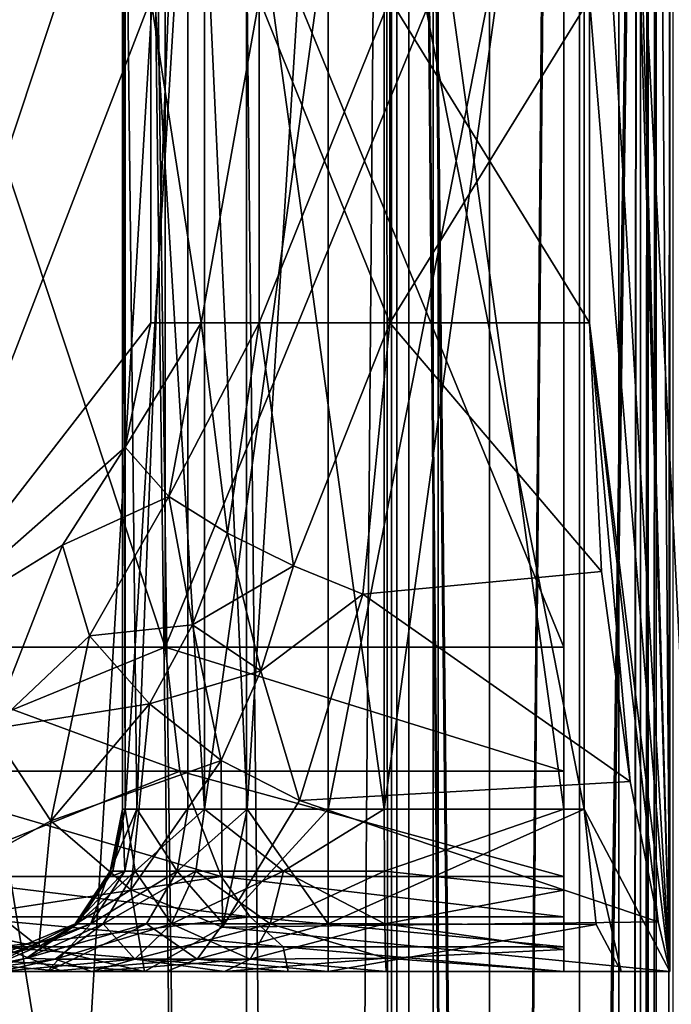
# Model space of a CAD drawing. Header units: metres. Extents: x 0 to 808, y -804 to 0.
# Tile 97 of 109: x 739 to 759, y -235 to -205. Entities that reach past the tile are written whole.
import ezdxf

# ---------------------------------------------------------------- set-up
doc = ezdxf.new("R2010")
doc.units = ezdxf.units.M

msp = doc.modelspace()

# ---------------------------------------------------------------- linework, layer by layer
at = {"layer": 'top012'}
for points in [[(750.772949, -696.056763, 214.358032), (745.772949, -696.056763, 214.358032), (750.772949, -65.05674, 214.358032)], [(745.772949, -696.056763, 214.358032), (745.772949, -65.05674, 214.358032), (750.772949, -65.05674, 214.358032)], [(745.772949, -65.05674, 2014.358032), (745.772949, -696.056763, 2014.358032), (750.772949, -65.05674, 2014.358032)], [(745.772949, -696.056763, 2014.358032), (750.772949, -696.056763, 2014.358032), (750.772949, -65.05674, 2014.358032)], [(745.772949, -65.05674, 214.358032), (745.772949, -696.056763, 214.358032), (745.772949, -65.05674, 2014.358032)], [(745.772949, -696.056763, 214.358032), (745.772949, -696.056763, 2014.358032), (745.772949, -65.05674, 2014.358032)], [(750.772949, -65.05674, 2014.358032), (750.772949, -696.056763, 2014.358032), (750.772949, -65.05674, 214.358032)], [(750.772949, -696.056763, 2014.358032), (750.772949, -696.056763, 214.358032), (750.772949, -65.05674, 214.358032)]]:
    msp.add_3dface(points, dxfattribs=at)
at = {"layer": 'top0123412'}
for points in [[(750.242676, -725.510925, 170.004227), (750.242676, -71.51725, 170.004227), (750.242676, -725.510925, 164.652573)], [(750.242676, -71.51725, 170.004227), (750.242676, -71.51725, 164.652573), (750.242676, -725.510925, 164.652573)], [(750.242676, -725.510925, 164.652573), (750.242676, -71.51725, 164.652573), (757.249268, -725.510925, 164.039597)], [(750.242676, -71.51725, 164.652573), (757.249268, -71.51725, 164.039597), (757.249268, -725.510925, 164.039597)], [(759.271423, -725.510925, 203.959763), (759.271423, -71.51725, 203.959763), (750.242676, -725.510925, 203.959763)], [(759.271423, -71.51725, 203.959763), (750.242676, -71.51725, 203.959763), (750.242676, -725.510925, 203.959763)], [(750.242676, -725.510925, 203.959763), (750.242676, -71.51725, 203.959763), (750.242676, -725.510925, 197.915359)], [(750.242676, -71.51725, 203.959763), (750.242676, -71.51725, 197.915359), (750.242676, -725.510925, 197.915359)], [(750.242676, -725.510925, 197.915359), (750.242676, -71.51725, 197.915359), (756.042664, -725.510925, 192.115219)], [(750.242676, -71.51725, 197.915359), (756.042664, -71.51725, 192.115219), (756.042664, -725.510925, 192.115219)], [(756.042664, -725.510925, 175.804214), (756.042664, -71.51725, 175.804214), (750.242676, -725.510925, 170.004227)], [(756.042664, -71.51725, 175.804214), (750.242676, -71.51725, 170.004227), (750.242676, -725.510925, 170.004227)], [(756.042664, -725.510925, 192.115219), (756.042664, -71.51725, 192.115219), (756.042664, -725.510925, 175.804214)], [(756.042664, -71.51725, 192.115219), (756.042664, -71.51725, 175.804214), (756.042664, -725.510925, 175.804214)], [(757.249268, -71.51725, 164.039597), (757.916382, -71.51725, 163.697403), (757.249268, -725.510925, 164.039597)], [(757.916382, -71.51725, 163.697403), (757.916382, -725.510925, 163.697403), (757.249268, -725.510925, 164.039597)], [(757.916382, -71.51725, 163.697403), (758.160583, -71.51725, 162.98851), (757.916382, -725.510925, 163.697403)], [(758.160583, -71.51725, 162.98851), (758.160583, -725.510925, 162.98851), (757.916382, -725.510925, 163.697403)], [(758.160583, -71.51725, 162.98851), (758.402954, -71.51725, 162.53215), (758.160583, -725.510925, 162.98851)], [(758.402954, -71.51725, 162.53215), (758.402954, -725.510925, 162.53215), (758.160583, -725.510925, 162.98851)], [(758.402954, -71.51725, 162.53215), (758.919678, -71.51725, 162.531174), (758.402954, -725.510925, 162.53215)], [(758.919678, -71.51725, 162.531174), (758.919678, -725.510925, 162.531174), (758.402954, -725.510925, 162.53215)]]:
    msp.add_3dface(points, dxfattribs=at)
at = {"layer": 'top0123413'}
for points in [[(750.242676, -725.510925, 2029.104248), (750.242676, -76.517227, 2029.104248), (750.242676, -725.510925, 2023.752563)], [(750.242676, -76.517227, 2029.104248), (750.242676, -76.517227, 2023.752563), (750.242676, -725.510925, 2023.752563)], [(756.042664, -725.510925, 2034.904175), (756.042664, -76.517227, 2034.904175), (750.242676, -725.510925, 2029.104248)], [(756.042664, -76.517227, 2034.904175), (750.242676, -76.517227, 2029.104248), (750.242676, -725.510925, 2029.104248)], [(750.242676, -725.510925, 2057.015381), (750.242676, -76.517227, 2057.015381), (756.042664, -725.510925, 2051.215088)], [(750.242676, -76.517227, 2057.015381), (756.042664, -76.517227, 2051.215088), (756.042664, -725.510925, 2051.215088)], [(750.242676, -725.510925, 2063.059814), (750.242676, -76.517227, 2063.059814), (750.242676, -725.510925, 2057.015381)], [(750.242676, -76.517227, 2063.059814), (750.242676, -76.517227, 2057.015381), (750.242676, -725.510925, 2057.015381)], [(759.271423, -725.510925, 2063.059814), (759.271423, -76.517227, 2063.059814), (750.242676, -725.510925, 2063.059814)], [(759.271423, -76.517227, 2063.059814), (750.242676, -76.517227, 2063.059814), (750.242676, -725.510925, 2063.059814)], [(750.242676, -725.510925, 2023.752563), (750.242676, -76.517227, 2023.752563), (757.249268, -725.510925, 2023.139526)], [(750.242676, -76.517227, 2023.752563), (757.249268, -76.517227, 2023.139526), (757.249268, -725.510925, 2023.139526)], [(756.042664, -725.510925, 2051.215088), (756.042664, -76.517227, 2051.215088), (756.042664, -725.510925, 2034.904175)], [(756.042664, -76.517227, 2051.215088), (756.042664, -76.517227, 2034.904175), (756.042664, -725.510925, 2034.904175)], [(757.249268, -76.517227, 2023.139526), (757.916382, -76.517227, 2022.797363), (757.249268, -725.510925, 2023.139526)], [(757.916382, -76.517227, 2022.797363), (757.916382, -725.510925, 2022.797363), (757.249268, -725.510925, 2023.139526)], [(757.916382, -76.517227, 2022.797363), (758.160583, -76.517227, 2022.088501), (757.916382, -725.510925, 2022.797363)], [(758.160583, -76.517227, 2022.088501), (758.160583, -725.510925, 2022.088501), (757.916382, -725.510925, 2022.797363)], [(758.160583, -76.517227, 2022.088501), (758.402954, -76.517227, 2021.63208), (758.160583, -725.510925, 2022.088501)], [(758.402954, -76.517227, 2021.63208), (758.402954, -725.510925, 2021.63208), (758.160583, -725.510925, 2022.088501)], [(758.402954, -76.517227, 2021.63208), (758.919678, -76.517227, 2021.631104), (758.402954, -725.510925, 2021.63208)], [(758.919678, -76.517227, 2021.631104), (758.919678, -725.510925, 2021.631104), (758.402954, -725.510925, 2021.63208)]]:
    msp.add_3dface(points, dxfattribs=at)
at = {"layer": 'top0123422'}
for points in [[(755.559204, -193.997421, 2061.818848), (755.559204, -223.997421, 2061.818848), (755.559204, -183.997421, 2051.058594)], [(755.559204, -183.997421, 2051.058594), (755.559204, -223.997421, 2061.818848), (755.559204, -233.997421, 2051.058594)], [(755.559204, -183.997421, 2051.058594), (755.559204, -233.997421, 2051.058594), (755.559204, -183.997421, 2026.685913)], [(755.559204, -233.997421, 2051.058594), (755.559204, -233.997421, 2026.685913), (755.559204, -183.997421, 2026.685913)], [(755.559204, -183.997421, 2026.685913), (755.559204, -233.997421, 2026.685913), (755.559204, -188.997421, 2021.685913)], [(758.820435, -233.997452, 1980.868408), (757.322998, -183.997421, 1996.089355), (756.180786, -188.997421, 2001.089355)], [(758.820435, -183.997452, 1980.868408), (757.322998, -183.997421, 1996.089355), (758.820435, -233.997452, 1980.868408)], [(758.469116, -185.527771, 1972.9552), (758.821106, -183.997421, 1980.626709), (758.820435, -233.997452, 1980.868408)], [(758.820435, -233.997452, 1980.868408), (758.821106, -183.997421, 1980.626709), (758.820435, -183.997452, 1980.868408)], [(757.602783, -189.856277, 1966.483643), (758.469116, -185.527771, 1972.9552), (758.820435, -233.997452, 1980.868408)], [(741.94281, -228.997421, 2011.626465), (742.382568, -228.997421, 2007.473511), (741.94281, -188.997421, 2011.626465)], [(742.382568, -228.997421, 2007.473511), (743.955505, -188.997421, 2003.588989), (741.94281, -188.997421, 2011.626465)], [(741.94281, -228.997421, 2011.626465), (741.94281, -188.997421, 2011.626465), (742.023682, -228.997421, 2013.962646)], [(741.94281, -188.997421, 2011.626465), (742.023682, -188.997421, 2013.962646), (742.023682, -228.997421, 2013.962646)], [(742.023682, -188.997421, 2013.962646), (744.472656, -188.997421, 2019.427612), (742.023682, -228.997421, 2013.962646)], [(744.472656, -188.997421, 2019.427612), (744.472656, -228.997421, 2019.427612), (742.023682, -228.997421, 2013.962646)], [(742.382568, -228.997421, 2007.473511), (743.955505, -228.997421, 2003.588989), (743.955505, -188.997421, 2003.588989)], [(743.955505, -228.997421, 2003.588989), (745.785583, -228.997421, 2001.759155), (743.955505, -188.997421, 2003.588989)], [(745.785583, -228.997421, 2001.759155), (748.2854, -188.997421, 2001.089355), (743.955505, -188.997421, 2003.588989)], [(744.472656, -188.997421, 2019.427612), (750.018921, -188.997421, 2021.685913), (744.472656, -228.997421, 2019.427612)], [(750.018921, -188.997421, 2021.685913), (750.018921, -228.997421, 2021.685913), (744.472656, -228.997421, 2019.427612)], [(745.785583, -228.997421, 2001.759155), (748.2854, -228.997421, 2001.089355), (748.2854, -188.997421, 2001.089355)], [(748.2854, -228.997421, 2001.089355), (756.180786, -228.997421, 2001.089355), (748.2854, -188.997421, 2001.089355)], [(756.180786, -228.997421, 2001.089355), (756.180786, -188.997421, 2001.089355), (748.2854, -188.997421, 2001.089355)], [(750.018921, -228.997421, 2021.685913), (750.018921, -188.997421, 2021.685913), (755.559204, -228.997421, 2021.685913)], [(750.018921, -188.997421, 2021.685913), (755.559204, -188.997421, 2021.685913), (755.559204, -228.997421, 2021.685913)], [(755.559204, -233.997421, 2026.685913), (755.559204, -228.997421, 2021.685913), (755.559204, -188.997421, 2021.685913)], [(756.180786, -228.997421, 2001.089355), (758.820435, -233.997452, 1980.868408), (756.180786, -188.997421, 2001.089355)], [(757.602783, -189.856277, 1966.483643), (758.820435, -233.997452, 1980.868408), (756.348816, -203.997421, 1960.626709)], [(733.328552, -223.997421, 2045.782715), (743.262329, -223.997421, 2055.375), (733.328552, -193.997421, 2045.782715)], [(743.262329, -223.997421, 2055.375), (743.262329, -193.997421, 2055.375), (733.328552, -193.997421, 2045.782715)], [(743.262329, -223.997421, 2055.375), (755.559204, -223.997421, 2061.818848), (743.262329, -193.997421, 2055.375)], [(755.559204, -223.997421, 2061.818848), (755.559204, -193.997421, 2061.818848), (743.262329, -193.997421, 2055.375)], [(735.136414, -194.09584, 1973.759888), (742.818298, -203.997421, 1963.863281), (735.135376, -223.899597, 1973.761353)], [(742.818298, -203.997421, 1963.863281), (742.818298, -213.997421, 1963.863281), (735.135376, -223.899597, 1973.761353)], [(742.818298, -213.997421, 1963.863281), (742.818298, -203.997421, 1963.863281), (744.365601, -213.997421, 1962.493774)], [(742.818298, -203.997421, 1963.863281), (746.161377, -203.997421, 1961.471558), (744.365601, -213.997421, 1962.493774)], [(744.365601, -213.997421, 1962.493774), (746.161377, -203.997421, 1961.471558), (746.161377, -213.997421, 1961.471558)], [(746.161377, -203.997421, 1961.471558), (750.184204, -213.997421, 1960.626709), (746.161377, -213.997421, 1961.471558)], [(746.161377, -203.997421, 1961.471558), (750.184204, -203.997421, 1960.626709), (750.184204, -213.997421, 1960.626709)], [(750.184204, -213.997421, 1960.626709), (750.184204, -203.997421, 1960.626709), (756.348816, -213.997421, 1960.626709)], [(750.184204, -203.997421, 1960.626709), (756.348816, -203.997421, 1960.626709), (756.348816, -213.997421, 1960.626709)], [(758.820435, -233.997452, 1980.868408), (756.348816, -213.997421, 1960.626709), (756.348816, -203.997421, 1960.626709)], [(735.135376, -223.899597, 1973.761353), (742.818298, -213.997421, 1963.863281), (742.024597, -217.8237, 1964.741577)], [(743.369934, -219.3508, 1963.620728), (742.024597, -217.8237, 1964.741577), (744.365601, -213.997421, 1962.493774)], [(742.024597, -217.8237, 1964.741577), (742.818298, -213.997421, 1963.863281), (744.365601, -213.997421, 1962.493774)], [(744.365601, -213.997421, 1962.493774), (746.161377, -213.997421, 1961.471558), (743.369934, -219.3508, 1963.620728)], [(746.161377, -213.997421, 1961.471558), (745.182739, -220.480927, 1962.753052), (743.369934, -219.3508, 1963.620728)], [(745.182739, -220.480927, 1962.753052), (746.161377, -213.997421, 1961.471558), (747.218079, -221.487503, 1962.352173)], [(746.161377, -213.997421, 1961.471558), (750.184204, -213.997421, 1960.626709), (747.218079, -221.487503, 1962.352173)], [(747.218079, -221.487503, 1962.352173), (750.184204, -213.997421, 1960.626709), (749.357422, -222.367355, 1962.462402)], [(756.721191, -221.667877, 1962.156616), (749.357422, -222.367355, 1962.462402), (750.184204, -213.997421, 1960.626709)], [(756.348816, -213.997421, 1960.626709), (756.721191, -221.667877, 1962.156616), (750.184204, -213.997421, 1960.626709)], [(758.469482, -232.467499, 1972.954956), (756.348816, -213.997421, 1960.626709), (758.820435, -233.997452, 1980.868408)], [(758.469482, -232.467499, 1972.954956), (757.602783, -228.13855, 1966.483643), (756.348816, -213.997421, 1960.626709)], [(757.602783, -228.13855, 1966.483643), (756.721191, -221.667877, 1962.156616), (756.348816, -213.997421, 1960.626709)], [(742.024597, -217.8237, 1964.741577), (740.092407, -220.855423, 1967.002075), (735.135376, -223.899597, 1973.761353)], [(740.092407, -220.855423, 1967.002075), (742.024597, -217.8237, 1964.741577), (743.369934, -219.3508, 1963.620728)], [(740.928467, -223.651489, 1966.592896), (740.092407, -220.855423, 1967.002075), (743.369934, -219.3508, 1963.620728)], [(740.928467, -223.651489, 1966.592896), (743.369934, -219.3508, 1963.620728), (744.100647, -223.306839, 1964.236572)], [(743.369934, -219.3508, 1963.620728), (745.182739, -220.480927, 1962.753052), (744.100647, -223.306839, 1964.236572)], [(745.182739, -220.480927, 1962.753052), (747.218079, -221.487503, 1962.352173), (744.100647, -223.306839, 1964.236572)], [(735.135376, -223.899597, 1973.761353), (740.092407, -220.855423, 1967.002075), (737.876587, -226.529343, 1970.791504)], [(740.092407, -220.855423, 1967.002075), (740.928467, -223.651489, 1966.592896), (737.876587, -226.529343, 1970.791504)], [(744.100647, -223.306839, 1964.236572), (747.218079, -221.487503, 1962.352173), (746.213928, -224.725555, 1964.094849)], [(746.213928, -224.725555, 1964.094849), (747.218079, -221.487503, 1962.352173), (749.357422, -222.367355, 1962.462402)], [(756.721191, -221.667877, 1962.156616), (757.602783, -228.13855, 1966.483643), (749.357422, -222.367355, 1962.462402)], [(749.357422, -222.367355, 1962.462402), (747.404419, -228.723755, 1967.093994), (746.213928, -224.725555, 1964.094849)], [(757.602783, -228.13855, 1966.483643), (747.404419, -228.723755, 1967.093994), (749.357422, -222.367355, 1962.462402)], [(740.928467, -223.651489, 1966.592896), (744.100647, -223.306839, 1964.236572), (742.773254, -225.746887, 1966.158813)], [(742.773254, -225.746887, 1966.158813), (744.100647, -223.306839, 1964.236572), (746.213928, -224.725555, 1964.094849)], [(737.876587, -226.529343, 1970.791504), (740.928467, -223.651489, 1966.592896), (742.773254, -225.746887, 1966.158813)], [(733.328552, -223.997421, 2045.782715), (733.926941, -227.824249, 2045.312134), (743.262329, -223.997421, 2055.375)], [(733.926941, -227.824249, 2045.312134), (743.710205, -227.824326, 2054.759277), (743.262329, -223.997421, 2055.375)], [(743.262329, -223.997421, 2055.375), (743.710205, -227.824326, 2054.759277), (755.559204, -227.823929, 2061.013184)], [(755.559204, -227.823929, 2061.013184), (755.559204, -223.997421, 2061.818848), (743.262329, -223.997421, 2055.375)], [(755.559204, -223.997421, 2061.818848), (755.559204, -233.238419, 2055.221924), (755.559204, -233.997421, 2051.058594)], [(755.559204, -227.823929, 2061.013184), (755.559204, -231.06871, 2058.708252), (755.559204, -223.997421, 2061.818848)], [(755.559204, -231.06871, 2058.708252), (755.559204, -232.313248, 2057.085938), (755.559204, -223.997421, 2061.818848)], [(755.559204, -223.997421, 2061.818848), (755.559204, -232.313248, 2057.085938), (755.559204, -233.238419, 2055.221924)], [(746.213928, -224.725555, 1964.094849), (744.986816, -227.493256, 1966.340576), (742.773254, -225.746887, 1966.158813)], [(747.404419, -228.723755, 1967.093994), (744.986816, -227.493256, 1966.340576), (746.213928, -224.725555, 1964.094849)], [(742.773254, -225.746887, 1966.158813), (739.737793, -229.352631, 1971.034302), (737.876587, -226.529343, 1970.791504)], [(744.986816, -227.493256, 1966.340576), (739.737793, -229.352631, 1971.034302), (742.773254, -225.746887, 1966.158813)], [(739.737793, -229.352631, 1971.034302), (736.606323, -231.068497, 1976.906738), (737.876587, -226.529343, 1970.791504)], [(744.986816, -227.493256, 1966.340576), (742.202332, -231.484711, 1971.969238), (739.737793, -229.352631, 1971.034302)], [(745.025452, -232.638687, 1973.380615), (742.202332, -231.484711, 1971.969238), (744.986816, -227.493256, 1966.340576)], [(747.404419, -228.723755, 1967.093994), (745.025452, -232.638687, 1973.380615), (744.986816, -227.493256, 1966.340576)], [(733.926941, -227.824249, 2045.312134), (735.63092, -231.068481, 2043.97229), (743.710205, -227.824326, 2054.759277)], [(735.63092, -231.068481, 2043.97229), (744.986511, -231.068604, 2053.00708), (743.710205, -227.824326, 2054.759277)], [(743.710205, -227.824326, 2054.759277), (755.559204, -231.06871, 2058.708252), (755.559204, -227.823929, 2061.013184)], [(743.710205, -227.824326, 2054.759277), (744.986511, -231.068604, 2053.00708), (755.559204, -231.06871, 2058.708252)], [(757.602783, -228.13855, 1966.483643), (758.469482, -232.467499, 1972.954956), (747.404419, -228.723755, 1967.093994)], [(758.469482, -232.467499, 1972.954956), (745.025452, -232.638687, 1973.380615), (747.404419, -228.723755, 1967.093994)], [(741.94281, -228.997421, 2011.626465), (741.562561, -230.91069, 2011.641724), (742.382568, -228.997421, 2007.473511)], [(741.562561, -230.91069, 2011.641724), (742.013489, -230.910843, 2007.380737), (742.382568, -228.997421, 2007.473511)], [(741.94281, -228.997421, 2011.626465), (742.023682, -228.997421, 2013.962646), (741.562561, -230.91069, 2011.641724)], [(742.023682, -228.997421, 2013.962646), (741.6427, -230.910675, 2013.970947), (741.562561, -230.91069, 2011.641724)], [(741.6427, -230.910675, 2013.970947), (742.023682, -228.997421, 2013.962646), (742.336731, -230.910889, 2017.059448)], [(742.382568, -228.997421, 2007.473511), (742.013489, -230.910843, 2007.380737), (743.625916, -230.910721, 2003.398682)], [(742.023682, -228.997421, 2013.962646), (744.472656, -228.997421, 2019.427612), (742.336731, -230.910889, 2017.059448)], [(742.336731, -230.910889, 2017.059448), (744.472656, -228.997421, 2019.427612), (744.207825, -230.910828, 2019.70105)], [(743.625916, -230.910721, 2003.398682), (743.955505, -228.997421, 2003.588989), (742.382568, -228.997421, 2007.473511)], [(743.955505, -228.997421, 2003.588989), (743.625916, -230.910721, 2003.398682), (745.785583, -228.997421, 2001.759155)], [(743.625916, -230.910721, 2003.398682), (745.053406, -232.532944, 2000.490845), (745.785583, -228.997421, 2001.759155)], [(744.472656, -228.997421, 2019.427612), (746.912842, -230.910889, 2021.479614), (744.207825, -230.910828, 2019.70105)], [(744.472656, -228.997421, 2019.427612), (750.018921, -228.997421, 2021.685913), (746.912842, -230.910889, 2021.479614)], [(745.785583, -228.997421, 2001.759155), (745.053406, -232.532944, 2000.490845), (748.2854, -228.997421, 2001.089355)], [(745.053406, -232.532944, 2000.490845), (748.2854, -232.532944, 1999.624878), (748.2854, -228.997421, 2001.089355)], [(750.018921, -228.997421, 2021.685913), (750.023804, -230.910675, 2022.067017), (746.912842, -230.910889, 2021.479614)], [(748.2854, -228.997421, 2001.089355), (748.2854, -232.532944, 1999.624878), (756.180786, -228.997421, 2001.089355)], [(748.2854, -232.532944, 1999.624878), (756.554932, -232.551468, 1999.606445), (756.180786, -228.997421, 2001.089355)], [(750.018921, -228.997421, 2021.685913), (755.559204, -228.997421, 2021.685913), (750.023804, -230.910675, 2022.067017)], [(755.559204, -228.997421, 2021.685913), (755.559204, -231.497421, 2022.355835), (750.023804, -230.910675, 2022.067017)], [(755.559204, -233.997421, 2026.685913), (755.559204, -233.327545, 2024.185913), (755.559204, -228.997421, 2021.685913)], [(755.559204, -233.327545, 2024.185913), (755.559204, -231.497421, 2022.355835), (755.559204, -228.997421, 2021.685913)], [(756.554932, -232.551468, 1999.606445), (757.322998, -233.997421, 1996.089355), (756.180786, -228.997421, 2001.089355)], [(757.322998, -233.997421, 1996.089355), (758.820435, -233.997452, 1980.868408), (756.180786, -228.997421, 2001.089355)], [(739.365356, -233.236221, 1978.613525), (736.606323, -231.068497, 1976.906738), (739.737793, -229.352631, 1971.034302)], [(742.202332, -231.484711, 1971.969238), (739.365356, -233.236221, 1978.613525), (739.737793, -229.352631, 1971.034302)], [(732.360046, -233.236206, 1993.488281), (729.286621, -231.068466, 1992.449463), (739.365356, -233.236221, 1978.613525)], [(729.286621, -231.068466, 1992.449463), (736.606323, -231.068497, 1976.906738), (739.365356, -233.236221, 1978.613525)], [(735.63092, -231.068481, 2043.97229), (736.822083, -232.312103, 2043.035522), (744.986511, -231.068604, 2053.00708)], [(736.822083, -232.312103, 2043.035522), (745.878662, -232.312225, 2051.782227), (744.986511, -231.068604, 2053.00708)], [(741.562561, -230.91069, 2011.641724), (741.6427, -230.910675, 2013.970947), (740.47937, -232.532898, 2011.681396)], [(741.6427, -230.910675, 2013.970947), (740.559448, -232.532944, 2013.994873), (740.47937, -232.532898, 2011.681396)], [(741.562561, -230.91069, 2011.641724), (740.47937, -232.532898, 2011.681396), (742.013489, -230.910843, 2007.380737)], [(740.47937, -232.532898, 2011.681396), (740.96228, -232.532959, 2007.116455), (742.013489, -230.910843, 2007.380737)], [(740.559448, -232.532944, 2013.994873), (741.6427, -230.910675, 2013.970947), (742.336731, -230.910889, 2017.059448)], [(741.34906, -232.53302, 2017.505981), (740.559448, -232.532944, 2013.994873), (742.336731, -230.910889, 2017.059448)], [(742.013489, -230.910843, 2007.380737), (740.96228, -232.532959, 2007.116455), (743.625916, -230.910721, 2003.398682)], [(743.625916, -230.910721, 2003.398682), (740.96228, -232.532959, 2007.116455), (742.687317, -232.532944, 2002.856567)], [(741.34906, -232.53302, 2017.505981), (742.336731, -230.910889, 2017.059448), (743.454773, -232.532944, 2020.480591)], [(742.336731, -230.910889, 2017.059448), (744.207825, -230.910828, 2019.70105), (743.454773, -232.532944, 2020.480591)], [(743.625916, -230.910721, 2003.398682), (742.687317, -232.532944, 2002.856567), (745.053406, -232.532944, 2000.490845)], [(743.454773, -232.532944, 2020.480591), (744.207825, -230.910828, 2019.70105), (746.500671, -232.53302, 2022.482178)], [(744.207825, -230.910828, 2019.70105), (746.912842, -230.910889, 2021.479614), (746.500671, -232.53302, 2022.482178)], [(744.986511, -231.068604, 2053.00708), (755.559204, -232.313248, 2057.085938), (755.559204, -231.06871, 2058.708252)], [(744.986511, -231.068604, 2053.00708), (745.878662, -232.312225, 2051.782227), (755.559204, -232.313248, 2057.085938)], [(746.912842, -230.910889, 2021.479614), (750.03717, -232.532944, 2023.150391), (746.500671, -232.53302, 2022.482178)], [(746.912842, -230.910889, 2021.479614), (750.023804, -230.910675, 2022.067017), (750.03717, -232.532944, 2023.150391)], [(750.023804, -230.910675, 2022.067017), (755.559204, -231.497421, 2022.355835), (750.03717, -232.532944, 2023.150391)], [(742.619873, -233.997421, 1980.626709), (739.365356, -233.236221, 1978.613525), (742.202332, -231.484711, 1971.969238)], [(745.025452, -232.638687, 1973.380615), (742.619873, -233.997421, 1980.626709), (742.202332, -231.484711, 1971.969238)], [(755.559204, -231.497421, 2022.355835), (755.559204, -233.327545, 2024.185913), (750.03717, -232.532944, 2023.150391)], [(738.181091, -233.236206, 2041.966919), (745.878662, -232.312225, 2051.782227), (736.822083, -232.312103, 2043.035522)], [(738.181091, -233.236206, 2041.966919), (746.896484, -233.236313, 2050.384521), (745.878662, -232.312225, 2051.782227)], [(745.878662, -232.312225, 2051.782227), (755.559204, -233.238419, 2055.221924), (755.559204, -232.313248, 2057.085938)], [(746.896484, -233.236313, 2050.384521), (755.559204, -233.238419, 2055.221924), (745.878662, -232.312225, 2051.782227)], [(740.47937, -232.532898, 2011.681396), (736.946106, -233.997421, 2011.807983), (740.96228, -232.532959, 2007.116455)], [(736.946106, -233.997421, 2011.807983), (740.47937, -232.532898, 2011.681396), (738.987366, -233.59549, 2014.03125)], [(736.946106, -233.997421, 2011.807983), (737.535645, -233.997421, 2006.245728), (740.96228, -232.532959, 2007.116455)], [(740.96228, -232.532959, 2007.116455), (737.535645, -233.997421, 2006.245728), (742.687317, -232.532944, 2002.856567)], [(742.687317, -232.532944, 2002.856567), (737.535645, -233.997421, 2006.245728), (739.62561, -233.997421, 2001.088501)], [(740.47937, -232.532898, 2011.681396), (740.559448, -232.532944, 2013.994873), (738.987366, -233.59549, 2014.03125)], [(738.987366, -233.59549, 2014.03125), (740.559448, -232.532944, 2013.994873), (741.34906, -232.53302, 2017.505981)], [(739.870911, -233.616882, 2018.174316), (738.987366, -233.59549, 2014.03125), (741.34906, -232.53302, 2017.505981)], [(742.687317, -232.532944, 2002.856567), (739.62561, -233.997421, 2001.088501), (744.242432, -233.616806, 1999.08606)], [(742.327881, -233.616806, 2021.647339), (739.870911, -233.616882, 2018.174316), (741.34906, -232.53302, 2017.505981)], [(743.454773, -232.532944, 2020.480591), (742.327881, -233.616806, 2021.647339), (741.34906, -232.53302, 2017.505981)], [(745.88385, -233.616882, 2023.982422), (742.327881, -233.616806, 2021.647339), (743.454773, -232.532944, 2020.480591)], [(742.687317, -232.532944, 2002.856567), (744.242432, -233.616806, 1999.08606), (745.053406, -232.532944, 2000.490845)], [(746.500671, -232.53302, 2022.482178), (745.88385, -233.616882, 2023.982422), (743.454773, -232.532944, 2020.480591)], [(745.053406, -232.532944, 2000.490845), (744.242432, -233.616806, 1999.08606), (748.2854, -232.532944, 1999.624878)], [(744.242432, -233.616806, 1999.08606), (748.2854, -233.997421, 1996.089355), (748.2854, -232.532944, 1999.624878)], [(758.469482, -232.467499, 1972.954956), (758.821106, -233.997421, 1980.626709), (745.025452, -232.638687, 1973.380615)], [(746.500671, -232.53302, 2022.482178), (750.055054, -233.59549, 2024.722778), (745.88385, -233.616882, 2023.982422)], [(746.500671, -232.53302, 2022.482178), (750.03717, -232.532944, 2023.150391), (750.055054, -233.59549, 2024.722778)], [(748.2854, -232.532944, 1999.624878), (748.2854, -233.997421, 1996.089355), (756.554932, -232.551468, 1999.606445)], [(748.2854, -233.997421, 1996.089355), (757.322998, -233.997421, 1996.089355), (756.554932, -232.551468, 1999.606445)], [(750.03717, -232.532944, 2023.150391), (755.559204, -233.327545, 2024.185913), (750.055054, -233.59549, 2024.722778)], [(758.821106, -233.997421, 1980.626709), (758.469482, -232.467499, 1972.954956), (758.820435, -233.997452, 1980.868408)], [(758.821106, -233.997421, 1980.626709), (742.619873, -233.997421, 1980.626709), (745.025452, -232.638687, 1973.380615)], [(740.102905, -233.997421, 2038.155396), (738.181091, -233.236206, 2041.966919), (732.053833, -233.236389, 2031.510864)], [(735.247131, -233.997421, 2029.189575), (740.102905, -233.997421, 2038.155396), (732.053833, -233.236389, 2031.510864)], [(735.982971, -233.997421, 1994.720825), (732.360046, -233.236206, 1993.488281), (742.619873, -233.997421, 1980.626709)], [(732.360046, -233.236206, 1993.488281), (739.365356, -233.236221, 1978.613525), (742.619873, -233.997421, 1980.626709)], [(740.102905, -233.997421, 2038.155396), (747.057739, -233.997421, 2045.657593), (738.181091, -233.236206, 2041.966919)], [(747.057739, -233.997421, 2045.657593), (746.896484, -233.236313, 2050.384521), (738.181091, -233.236206, 2041.966919)], [(747.057739, -233.997421, 2045.657593), (755.559204, -233.997421, 2051.058594), (746.896484, -233.236313, 2050.384521)], [(755.559204, -233.997421, 2051.058594), (755.559204, -233.238419, 2055.221924), (746.896484, -233.236313, 2050.384521)], [(755.559204, -233.327545, 2024.185913), (755.559204, -233.997421, 2026.685913), (750.055054, -233.59549, 2024.722778)], [(737.024719, -233.997421, 2014.078613), (736.946106, -233.997421, 2011.807983), (738.987366, -233.59549, 2014.03125)], [(737.024719, -233.997421, 2014.078613), (738.987366, -233.59549, 2014.03125), (737.026672, -233.997421, 2014.13562)], [(738.987366, -233.59549, 2014.03125), (739.870911, -233.616882, 2018.174316), (737.026672, -233.997421, 2014.13562)], [(739.870911, -233.616882, 2018.174316), (738.155823, -233.997421, 2019.025146), (737.026672, -233.997421, 2014.13562)], [(740.998352, -233.997421, 2023.023438), (738.155823, -233.997421, 2019.025146), (739.870911, -233.616882, 2018.174316)], [(739.62561, -233.997421, 2001.088501), (743.285828, -233.997421, 1997.428955), (744.242432, -233.616806, 1999.08606)], [(742.327881, -233.616806, 2021.647339), (740.998352, -233.997421, 2023.023438), (739.870911, -233.616882, 2018.174316)], [(745.091858, -233.997421, 2025.725586), (740.998352, -233.997421, 2023.023438), (742.327881, -233.616806, 2021.647339)], [(745.88385, -233.616882, 2023.982422), (745.091858, -233.997421, 2025.725586), (742.327881, -233.616806, 2021.647339)], [(744.242432, -233.616806, 1999.08606), (743.285828, -233.997421, 1997.428955), (748.2854, -233.997421, 1996.089355)], [(745.88385, -233.616882, 2023.982422), (750.075439, -233.997421, 2026.685913), (745.091858, -233.997421, 2025.725586)], [(750.055054, -233.59549, 2024.722778), (750.075439, -233.997421, 2026.685913), (745.88385, -233.616882, 2023.982422)], [(750.055054, -233.59549, 2024.722778), (755.559204, -233.997421, 2026.685913), (750.075439, -233.997421, 2026.685913)], [(740.102905, -233.997421, 2038.155396), (735.247131, -233.997421, 2029.189575), (740.998352, -233.997421, 2023.023438)], [(740.998352, -233.997421, 2023.023438), (735.247131, -233.997421, 2029.189575), (738.155823, -233.997421, 2019.025146)], [(737.535645, -233.997421, 2006.245728), (735.982971, -233.997421, 1994.720825), (739.62561, -233.997421, 2001.088501)], [(735.982971, -233.997421, 1994.720825), (742.619873, -233.997421, 1980.626709), (739.62561, -233.997421, 2001.088501)], [(739.62561, -233.997421, 2001.088501), (742.619873, -233.997421, 1980.626709), (743.285828, -233.997421, 1997.428955)], [(747.057739, -233.997421, 2045.657593), (740.102905, -233.997421, 2038.155396), (745.091858, -233.997421, 2025.725586)], [(745.091858, -233.997421, 2025.725586), (740.102905, -233.997421, 2038.155396), (740.998352, -233.997421, 2023.023438)], [(742.619873, -233.997421, 1980.626709), (748.2854, -233.997421, 1996.089355), (743.285828, -233.997421, 1997.428955)], [(742.619873, -233.997421, 1980.626709), (758.821106, -233.997421, 1980.626709), (748.2854, -233.997421, 1996.089355)], [(750.075439, -233.997421, 2026.685913), (747.057739, -233.997421, 2045.657593), (745.091858, -233.997421, 2025.725586)], [(755.559204, -233.997421, 2051.058594), (747.057739, -233.997421, 2045.657593), (750.075439, -233.997421, 2026.685913)], [(758.821106, -233.997421, 1980.626709), (758.820435, -233.997452, 1980.868408), (748.2854, -233.997421, 1996.089355)], [(748.2854, -233.997421, 1996.089355), (758.820435, -233.997452, 1980.868408), (757.322998, -233.997421, 1996.089355)], [(755.559204, -233.997421, 2026.685913), (755.559204, -233.997421, 2051.058594), (750.075439, -233.997421, 2026.685913)]]:
    msp.add_3dface(points, dxfattribs=at)
at = {"layer": 'top0123423'}
for points in [[(755.559204, -183.997421, 177.657532), (755.559204, -233.997421, 177.657532), (755.559204, -193.997421, 166.897293)], [(755.559204, -188.997421, 207.030106), (755.559204, -228.997421, 207.030106), (755.559204, -183.997421, 177.657532)], [(755.559204, -183.997421, 177.657532), (755.559204, -228.997421, 207.030106), (755.559204, -233.997421, 177.657532)], [(757.322998, -183.997421, 232.626663), (758.820435, -233.997452, 247.847641), (756.180786, -188.997421, 227.626663)], [(757.322998, -183.997421, 232.626663), (758.820435, -183.997452, 247.847641), (758.820435, -233.997452, 247.847641)], [(758.820435, -233.997452, 247.847641), (758.821106, -183.997421, 248.089371), (758.469116, -185.527771, 255.760834)], [(758.820435, -183.997452, 247.847641), (758.821106, -183.997421, 248.089371), (758.820435, -233.997452, 247.847641)], [(758.469116, -185.527771, 255.760834), (757.602783, -189.856277, 262.232422), (758.820435, -233.997452, 247.847641)], [(741.94281, -228.997421, 217.089615), (741.94281, -188.997421, 217.089615), (742.382568, -228.997421, 221.242584)], [(741.94281, -188.997421, 217.089615), (743.955505, -188.997421, 225.12709), (742.382568, -228.997421, 221.242584)], [(742.023682, -188.997421, 214.753372), (741.94281, -188.997421, 217.089615), (742.023682, -228.997421, 214.753372)], [(741.94281, -188.997421, 217.089615), (741.94281, -228.997421, 217.089615), (742.023682, -228.997421, 214.753372)], [(742.023682, -228.997421, 214.753372), (744.472656, -228.997421, 209.288406), (742.023682, -188.997421, 214.753372)], [(744.472656, -228.997421, 209.288406), (744.472656, -188.997421, 209.288406), (742.023682, -188.997421, 214.753372)], [(742.382568, -228.997421, 221.242584), (743.955505, -188.997421, 225.12709), (743.955505, -228.997421, 225.12709)], [(743.955505, -228.997421, 225.12709), (743.955505, -188.997421, 225.12709), (745.785583, -228.997421, 226.956909)], [(743.955505, -188.997421, 225.12709), (748.2854, -188.997421, 227.626663), (745.785583, -228.997421, 226.956909)], [(744.472656, -228.997421, 209.288406), (750.018921, -228.997421, 207.030106), (744.472656, -188.997421, 209.288406)], [(750.018921, -228.997421, 207.030106), (750.018921, -188.997421, 207.030106), (744.472656, -188.997421, 209.288406)], [(745.785583, -228.997421, 226.956909), (748.2854, -188.997421, 227.626663), (748.2854, -228.997421, 227.626663)], [(748.2854, -188.997421, 227.626663), (756.180786, -188.997421, 227.626663), (748.2854, -228.997421, 227.626663)], [(756.180786, -188.997421, 227.626663), (756.180786, -228.997421, 227.626663), (748.2854, -228.997421, 227.626663)], [(755.559204, -228.997421, 207.030106), (755.559204, -188.997421, 207.030106), (750.018921, -228.997421, 207.030106)], [(755.559204, -188.997421, 207.030106), (750.018921, -188.997421, 207.030106), (750.018921, -228.997421, 207.030106)], [(756.180786, -188.997421, 227.626663), (758.820435, -233.997452, 247.847641), (756.180786, -228.997421, 227.626663)], [(757.602783, -189.856277, 262.232422), (756.348816, -203.997421, 268.089386), (758.820435, -233.997452, 247.847641)], [(733.328552, -193.997421, 182.93335), (743.262329, -193.997421, 173.341125), (733.328552, -223.997421, 182.93335)], [(743.262329, -193.997421, 173.341125), (743.262329, -223.997421, 173.341125), (733.328552, -223.997421, 182.93335)], [(743.262329, -193.997421, 173.341125), (755.559204, -193.997421, 166.897293), (743.262329, -223.997421, 173.341125)], [(755.559204, -193.997421, 166.897293), (755.559204, -223.997421, 166.897293), (743.262329, -223.997421, 173.341125)], [(755.559204, -193.997421, 166.897293), (755.559204, -233.997421, 177.657532), (755.559204, -223.997421, 166.897293)], [(735.135376, -223.899597, 254.954727), (742.818298, -203.997421, 264.852753), (735.136414, -194.09584, 254.956177)], [(735.135376, -223.899597, 254.954727), (742.818298, -213.997421, 264.852753), (742.818298, -203.997421, 264.852753)], [(742.818298, -213.997421, 264.852753), (744.365601, -213.997421, 266.22229), (742.818298, -203.997421, 264.852753)], [(744.365601, -213.997421, 266.22229), (746.161377, -203.997421, 267.244537), (742.818298, -203.997421, 264.852753)], [(744.365601, -213.997421, 266.22229), (746.161377, -213.997421, 267.244537), (746.161377, -203.997421, 267.244537)], [(746.161377, -213.997421, 267.244537), (750.184204, -203.997421, 268.089386), (746.161377, -203.997421, 267.244537)], [(746.161377, -213.997421, 267.244537), (750.184204, -213.997421, 268.089386), (750.184204, -203.997421, 268.089386)], [(756.348816, -213.997421, 268.089386), (756.348816, -203.997421, 268.089386), (750.184204, -213.997421, 268.089386)], [(756.348816, -203.997421, 268.089386), (750.184204, -203.997421, 268.089386), (750.184204, -213.997421, 268.089386)], [(758.820435, -233.997452, 247.847641), (756.348816, -203.997421, 268.089386), (756.348816, -213.997421, 268.089386)], [(742.024597, -217.8237, 263.974548), (742.818298, -213.997421, 264.852753), (735.135376, -223.899597, 254.954727)], [(744.365601, -213.997421, 266.22229), (742.024597, -217.8237, 263.974548), (743.369934, -219.3508, 265.095306)], [(744.365601, -213.997421, 266.22229), (742.818298, -213.997421, 264.852753), (742.024597, -217.8237, 263.974548)], [(745.182739, -220.480927, 265.963013), (744.365601, -213.997421, 266.22229), (743.369934, -219.3508, 265.095306)], [(746.161377, -213.997421, 267.244537), (744.365601, -213.997421, 266.22229), (745.182739, -220.480927, 265.963013)], [(747.218079, -221.487503, 266.363953), (746.161377, -213.997421, 267.244537), (745.182739, -220.480927, 265.963013)], [(747.218079, -221.487503, 266.363953), (750.184204, -213.997421, 268.089386), (746.161377, -213.997421, 267.244537)], [(749.357422, -222.367355, 266.253723), (750.184204, -213.997421, 268.089386), (747.218079, -221.487503, 266.363953)], [(750.184204, -213.997421, 268.089386), (749.357422, -222.367355, 266.253723), (756.721191, -221.667877, 266.559448)], [(756.348816, -213.997421, 268.089386), (750.184204, -213.997421, 268.089386), (756.721191, -221.667877, 266.559448)], [(756.721191, -221.667877, 266.559448), (757.602783, -228.13855, 262.232422), (756.348816, -213.997421, 268.089386)], [(757.602783, -228.13855, 262.232422), (758.469482, -232.467499, 255.761169), (756.348816, -213.997421, 268.089386)], [(756.348816, -213.997421, 268.089386), (758.469482, -232.467499, 255.761169), (758.820435, -233.997452, 247.847641)], [(740.092407, -220.855423, 261.713959), (742.024597, -217.8237, 263.974548), (735.135376, -223.899597, 254.954727)], [(743.369934, -219.3508, 265.095306), (742.024597, -217.8237, 263.974548), (740.092407, -220.855423, 261.713959)], [(740.092407, -220.855423, 261.713959), (740.928467, -223.651489, 262.123138), (743.369934, -219.3508, 265.095306)], [(740.928467, -223.651489, 262.123138), (744.100647, -223.306839, 264.479492), (743.369934, -219.3508, 265.095306)], [(743.369934, -219.3508, 265.095306), (744.100647, -223.306839, 264.479492), (745.182739, -220.480927, 265.963013)], [(744.100647, -223.306839, 264.479492), (746.213928, -224.725555, 264.621185), (745.182739, -220.480927, 265.963013)], [(745.182739, -220.480927, 265.963013), (746.213928, -224.725555, 264.621185), (747.218079, -221.487503, 266.363953)], [(735.135376, -223.899597, 254.954727), (737.876587, -226.529343, 257.92453), (740.092407, -220.855423, 261.713959)], [(737.876587, -226.529343, 257.92453), (740.928467, -223.651489, 262.123138), (740.092407, -220.855423, 261.713959)], [(746.213928, -224.725555, 264.621185), (749.357422, -222.367355, 266.253723), (747.218079, -221.487503, 266.363953)], [(756.721191, -221.667877, 266.559448), (749.357422, -222.367355, 266.253723), (757.602783, -228.13855, 262.232422)], [(747.404419, -228.723755, 261.622101), (749.357422, -222.367355, 266.253723), (746.213928, -224.725555, 264.621185)], [(749.357422, -222.367355, 266.253723), (747.404419, -228.723755, 261.622101), (757.602783, -228.13855, 262.232422)], [(740.928467, -223.651489, 262.123138), (742.773254, -225.746887, 262.557312), (744.100647, -223.306839, 264.479492)], [(742.773254, -225.746887, 262.557312), (744.986816, -227.493256, 262.375488), (744.100647, -223.306839, 264.479492)], [(744.100647, -223.306839, 264.479492), (744.986816, -227.493256, 262.375488), (746.213928, -224.725555, 264.621185)], [(737.876587, -226.529343, 257.92453), (739.737793, -229.352631, 257.681824), (740.928467, -223.651489, 262.123138)], [(739.737793, -229.352631, 257.681824), (742.773254, -225.746887, 262.557312), (740.928467, -223.651489, 262.123138)], [(733.926941, -227.824249, 183.403885), (733.328552, -223.997421, 182.93335), (743.710205, -227.824326, 173.95668)], [(733.328552, -223.997421, 182.93335), (743.262329, -223.997421, 173.341125), (743.710205, -227.824326, 173.95668)], [(743.710205, -227.824326, 173.95668), (743.262329, -223.997421, 173.341125), (755.559204, -227.823929, 167.702972)], [(743.262329, -223.997421, 173.341125), (755.559204, -223.997421, 166.897293), (755.559204, -227.823929, 167.702972)], [(755.559204, -233.997421, 177.657532), (755.559204, -233.238419, 173.494202), (755.559204, -223.997421, 166.897293)], [(755.559204, -223.997421, 166.897293), (755.559204, -233.238419, 173.494202), (755.559204, -232.313248, 171.630157)], [(755.559204, -232.313248, 171.630157), (755.559204, -231.06871, 170.007858), (755.559204, -223.997421, 166.897293)], [(755.559204, -231.06871, 170.007858), (755.559204, -227.823929, 167.702972), (755.559204, -223.997421, 166.897293)], [(744.986816, -227.493256, 262.375488), (747.404419, -228.723755, 261.622101), (746.213928, -224.725555, 264.621185)], [(739.737793, -229.352631, 257.681824), (742.202332, -231.484711, 256.746796), (742.773254, -225.746887, 262.557312)], [(742.202332, -231.484711, 256.746796), (744.986816, -227.493256, 262.375488), (742.773254, -225.746887, 262.557312)], [(736.606323, -231.068497, 251.809265), (739.737793, -229.352631, 257.681824), (737.876587, -226.529343, 257.92453)], [(742.202332, -231.484711, 256.746796), (745.025452, -232.638687, 255.335403), (744.986816, -227.493256, 262.375488)], [(745.025452, -232.638687, 255.335403), (747.404419, -228.723755, 261.622101), (744.986816, -227.493256, 262.375488)], [(743.710205, -227.824326, 173.95668), (744.986511, -231.068604, 175.708923), (733.926941, -227.824249, 183.403885)], [(744.986511, -231.068604, 175.708923), (735.63092, -231.068481, 184.743835), (733.926941, -227.824249, 183.403885)], [(755.559204, -227.823929, 167.702972), (755.559204, -231.06871, 170.007858), (743.710205, -227.824326, 173.95668)], [(755.559204, -231.06871, 170.007858), (744.986511, -231.068604, 175.708923), (743.710205, -227.824326, 173.95668)], [(757.602783, -228.13855, 262.232422), (747.404419, -228.723755, 261.622101), (758.469482, -232.467499, 255.761169)], [(747.404419, -228.723755, 261.622101), (745.025452, -232.638687, 255.335403), (758.469482, -232.467499, 255.761169)], [(741.562561, -230.91069, 217.07431), (741.94281, -228.997421, 217.089615), (742.013489, -230.910843, 221.335388)], [(741.94281, -228.997421, 217.089615), (741.562561, -230.91069, 217.07431), (741.6427, -230.910675, 214.745163)], [(742.023682, -228.997421, 214.753372), (741.6427, -230.910675, 214.745163), (742.336731, -230.910889, 211.656662)], [(742.023682, -228.997421, 214.753372), (741.94281, -228.997421, 217.089615), (741.6427, -230.910675, 214.745163)], [(741.94281, -228.997421, 217.089615), (742.382568, -228.997421, 221.242584), (742.013489, -230.910843, 221.335388)], [(742.013489, -230.910843, 221.335388), (742.382568, -228.997421, 221.242584), (743.625916, -230.910721, 225.317398)], [(744.472656, -228.997421, 209.288406), (742.023682, -228.997421, 214.753372), (742.336731, -230.910889, 211.656662)], [(744.472656, -228.997421, 209.288406), (742.336731, -230.910889, 211.656662), (744.207825, -230.910828, 209.015015)], [(742.382568, -228.997421, 221.242584), (743.955505, -228.997421, 225.12709), (743.625916, -230.910721, 225.317398)], [(743.955505, -228.997421, 225.12709), (745.785583, -228.997421, 226.956909), (743.625916, -230.910721, 225.317398)], [(745.785583, -228.997421, 226.956909), (745.053406, -232.532944, 228.22522), (743.625916, -230.910721, 225.317398)], [(746.912842, -230.910889, 207.236435), (744.472656, -228.997421, 209.288406), (744.207825, -230.910828, 209.015015)], [(750.018921, -228.997421, 207.030106), (744.472656, -228.997421, 209.288406), (746.912842, -230.910889, 207.236435)], [(748.2854, -232.532944, 229.091125), (745.053406, -232.532944, 228.22522), (745.785583, -228.997421, 226.956909)], [(748.2854, -228.997421, 227.626663), (748.2854, -232.532944, 229.091125), (745.785583, -228.997421, 226.956909)], [(750.023804, -230.910675, 206.649109), (750.018921, -228.997421, 207.030106), (746.912842, -230.910889, 207.236435)], [(748.2854, -228.997421, 227.626663), (756.180786, -228.997421, 227.626663), (748.2854, -232.532944, 229.091125)], [(756.180786, -228.997421, 227.626663), (756.554932, -232.551468, 229.10965), (748.2854, -232.532944, 229.091125)], [(750.018921, -228.997421, 207.030106), (750.023804, -230.910675, 206.649109), (755.559204, -228.997421, 207.030106)], [(750.023804, -230.910675, 206.649109), (755.559204, -231.497421, 206.360229), (755.559204, -228.997421, 207.030106)], [(755.559204, -228.997421, 207.030106), (755.559204, -233.997421, 202.030106), (755.559204, -233.997421, 177.657532)], [(755.559204, -231.497421, 206.360229), (755.559204, -233.327545, 204.530106), (755.559204, -228.997421, 207.030106)], [(755.559204, -233.327545, 204.530106), (755.559204, -233.997421, 202.030106), (755.559204, -228.997421, 207.030106)], [(758.820435, -233.997452, 247.847641), (757.322998, -233.997421, 232.626663), (756.180786, -228.997421, 227.626663)], [(756.180786, -228.997421, 227.626663), (757.322998, -233.997421, 232.626663), (756.554932, -232.551468, 229.10965)], [(736.606323, -231.068497, 251.809265), (739.365356, -233.236221, 250.10257), (739.737793, -229.352631, 257.681824)], [(739.365356, -233.236221, 250.10257), (742.202332, -231.484711, 256.746796), (739.737793, -229.352631, 257.681824)], [(739.365356, -233.236221, 250.10257), (736.606323, -231.068497, 251.809265), (732.360046, -233.236206, 235.227783)], [(744.986511, -231.068604, 175.708923), (745.878662, -232.312225, 176.933914), (735.63092, -231.068481, 184.743835)], [(745.878662, -232.312225, 176.933914), (736.822083, -232.312103, 185.680527), (735.63092, -231.068481, 184.743835)], [(740.96228, -232.532959, 221.599625), (740.47937, -232.532898, 217.034668), (741.475403, -231.1091, 217.07106)], [(741.475403, -231.1091, 217.07106), (740.47937, -232.532898, 217.034668), (740.559448, -232.532944, 214.72113)], [(742.336731, -230.910889, 211.656662), (741.6427, -230.910675, 214.745163), (740.559448, -232.532944, 214.72113)], [(741.6427, -230.910675, 214.745163), (741.475403, -231.1091, 217.07106), (740.559448, -232.532944, 214.72113)], [(742.336731, -230.910889, 211.656662), (740.559448, -232.532944, 214.72113), (741.34906, -232.53302, 211.210114)], [(742.013489, -230.910843, 221.335388), (743.625916, -230.910721, 225.317398), (740.96228, -232.532959, 221.599625)], [(743.625916, -230.910721, 225.317398), (742.687317, -232.532944, 225.859451), (740.96228, -232.532959, 221.599625)], [(740.96228, -232.532959, 221.599625), (741.475403, -231.1091, 217.07106), (742.013489, -230.910843, 221.335388)], [(743.454773, -232.532944, 208.235428), (744.207825, -230.910828, 209.015015), (741.34906, -232.53302, 211.210114)], [(744.207825, -230.910828, 209.015015), (742.336731, -230.910889, 211.656662), (741.34906, -232.53302, 211.210114)], [(741.6427, -230.910675, 214.745163), (741.562561, -230.91069, 217.07431), (741.475403, -231.1091, 217.07106)], [(741.475403, -231.1091, 217.07106), (741.562561, -230.91069, 217.07431), (742.013489, -230.910843, 221.335388)], [(743.625916, -230.910721, 225.317398), (745.053406, -232.532944, 228.22522), (742.687317, -232.532944, 225.859451)], [(746.912842, -230.910889, 207.236435), (744.207825, -230.910828, 209.015015), (743.454773, -232.532944, 208.235428)], [(746.500671, -232.53302, 206.233932), (746.912842, -230.910889, 207.236435), (743.454773, -232.532944, 208.235428)], [(755.559204, -231.06871, 170.007858), (755.559204, -232.313248, 171.630157), (744.986511, -231.068604, 175.708923)], [(755.559204, -232.313248, 171.630157), (745.878662, -232.312225, 176.933914), (744.986511, -231.068604, 175.708923)], [(750.03717, -232.532944, 205.565659), (750.023804, -230.910675, 206.649109), (746.500671, -232.53302, 206.233932)], [(750.023804, -230.910675, 206.649109), (746.912842, -230.910889, 207.236435), (746.500671, -232.53302, 206.233932)], [(750.023804, -230.910675, 206.649109), (750.03717, -232.532944, 205.565659), (755.559204, -231.497421, 206.360229)], [(739.365356, -233.236221, 250.10257), (742.619873, -233.997421, 248.089386), (742.202332, -231.484711, 256.746796)], [(742.619873, -233.997421, 248.089386), (745.025452, -232.638687, 255.335403), (742.202332, -231.484711, 256.746796)], [(750.03717, -232.532944, 205.565659), (755.559204, -233.327545, 204.530106), (755.559204, -231.497421, 206.360229)], [(745.878662, -232.312225, 176.933914), (746.896484, -233.236313, 178.331528), (736.822083, -232.312103, 185.680527)], [(746.896484, -233.236313, 178.331528), (738.181091, -233.236206, 186.749191), (736.822083, -232.312103, 185.680527)], [(755.559204, -232.313248, 171.630157), (755.559204, -233.238419, 173.494202), (745.878662, -232.312225, 176.933914)], [(755.559204, -233.238419, 173.494202), (746.896484, -233.236313, 178.331528), (745.878662, -232.312225, 176.933914)], [(737.535645, -233.997421, 222.470276), (736.946106, -233.997421, 216.908081), (740.47937, -232.532898, 217.034668)], [(740.47937, -232.532898, 217.034668), (736.946106, -233.997421, 216.908081), (738.987366, -233.59549, 214.684799)], [(737.535645, -233.997421, 222.470276), (740.47937, -232.532898, 217.034668), (740.96228, -232.532959, 221.599625)], [(739.62561, -233.997421, 227.627518), (737.535645, -233.997421, 222.470276), (740.96228, -232.532959, 221.599625)], [(740.559448, -232.532944, 214.72113), (740.47937, -232.532898, 217.034668), (738.987366, -233.59549, 214.684799)], [(740.559448, -232.532944, 214.72113), (738.987366, -233.59549, 214.684799), (741.34906, -232.53302, 211.210114)], [(741.34906, -232.53302, 211.210114), (738.987366, -233.59549, 214.684799), (739.870911, -233.616882, 210.541809)], [(740.96228, -232.532959, 221.599625), (742.687317, -232.532944, 225.859451), (739.62561, -233.997421, 227.627518)], [(742.687317, -232.532944, 225.859451), (744.242432, -233.616806, 229.630051), (739.62561, -233.997421, 227.627518)], [(742.327881, -233.616806, 207.068695), (743.454773, -232.532944, 208.235428), (739.870911, -233.616882, 210.541809)], [(743.454773, -232.532944, 208.235428), (741.34906, -232.53302, 211.210114), (739.870911, -233.616882, 210.541809)], [(746.500671, -232.53302, 206.233932), (743.454773, -232.532944, 208.235428), (742.327881, -233.616806, 207.068695)], [(745.88385, -233.616882, 204.733597), (746.500671, -232.53302, 206.233932), (742.327881, -233.616806, 207.068695)], [(745.053406, -232.532944, 228.22522), (744.242432, -233.616806, 229.630051), (742.687317, -232.532944, 225.859451)], [(745.053406, -232.532944, 228.22522), (748.2854, -232.532944, 229.091125), (744.242432, -233.616806, 229.630051)], [(748.2854, -232.532944, 229.091125), (748.2854, -233.997421, 232.626663), (744.242432, -233.616806, 229.630051)], [(758.469482, -232.467499, 255.761169), (745.025452, -232.638687, 255.335403), (758.821106, -233.997421, 248.089371)], [(750.055054, -233.59549, 203.993271), (750.03717, -232.532944, 205.565659), (745.88385, -233.616882, 204.733597)], [(750.03717, -232.532944, 205.565659), (746.500671, -232.53302, 206.233932), (745.88385, -233.616882, 204.733597)], [(748.2854, -232.532944, 229.091125), (756.554932, -232.551468, 229.10965), (748.2854, -233.997421, 232.626663)], [(756.554932, -232.551468, 229.10965), (757.322998, -233.997421, 232.626663), (748.2854, -233.997421, 232.626663)], [(750.03717, -232.532944, 205.565659), (750.055054, -233.59549, 203.993271), (755.559204, -233.327545, 204.530106)], [(758.469482, -232.467499, 255.761169), (758.821106, -233.997421, 248.089371), (758.820435, -233.997452, 247.847641)], [(745.025452, -232.638687, 255.335403), (742.619873, -233.997421, 248.089386), (758.821106, -233.997421, 248.089371)], [(738.181091, -233.236206, 186.749191), (740.102905, -233.997421, 190.560638), (732.053833, -233.236389, 197.205261)], [(740.102905, -233.997421, 190.560638), (735.247131, -233.997421, 199.526459), (732.053833, -233.236389, 197.205261)], [(732.360046, -233.236206, 235.227783), (735.982971, -233.997421, 233.99527), (739.365356, -233.236221, 250.10257)], [(735.982971, -233.997421, 233.99527), (742.619873, -233.997421, 248.089386), (739.365356, -233.236221, 250.10257)], [(746.896484, -233.236313, 178.331528), (747.057739, -233.997421, 183.058502), (738.181091, -233.236206, 186.749191)], [(747.057739, -233.997421, 183.058502), (740.102905, -233.997421, 190.560638), (738.181091, -233.236206, 186.749191)], [(755.559204, -233.238419, 173.494202), (755.559204, -233.997421, 177.657532), (746.896484, -233.236313, 178.331528)], [(755.559204, -233.997421, 177.657532), (747.057739, -233.997421, 183.058502), (746.896484, -233.236313, 178.331528)], [(750.055054, -233.59549, 203.993271), (755.559204, -233.997421, 202.030106), (755.559204, -233.327545, 204.530106)], [(738.987366, -233.59549, 214.684799), (736.946106, -233.997421, 216.908081), (737.024719, -233.997421, 214.637482)], [(738.987366, -233.59549, 214.684799), (737.024719, -233.997421, 214.637482), (737.026672, -233.997421, 214.580414)], [(738.987366, -233.59549, 214.684799), (737.026672, -233.997421, 214.580414), (739.870911, -233.616882, 210.541809)], [(739.870911, -233.616882, 210.541809), (737.026672, -233.997421, 214.580414), (738.155823, -233.997421, 209.690964)], [(739.870911, -233.616882, 210.541809), (738.155823, -233.997421, 209.690964), (742.327881, -233.616806, 207.068695)], [(738.155823, -233.997421, 209.690964), (740.998352, -233.997421, 205.692657), (742.327881, -233.616806, 207.068695)], [(744.242432, -233.616806, 229.630051), (743.285828, -233.997421, 231.28717), (739.62561, -233.997421, 227.627518)], [(742.327881, -233.616806, 207.068695), (740.998352, -233.997421, 205.692657), (745.88385, -233.616882, 204.733597)], [(740.998352, -233.997421, 205.692657), (745.091858, -233.997421, 202.990494), (745.88385, -233.616882, 204.733597)], [(744.242432, -233.616806, 229.630051), (748.2854, -233.997421, 232.626663), (743.285828, -233.997421, 231.28717)], [(745.88385, -233.616882, 204.733597), (745.091858, -233.997421, 202.990494), (750.055054, -233.59549, 203.993271)], [(745.091858, -233.997421, 202.990494), (750.075439, -233.997421, 202.030106), (750.055054, -233.59549, 203.993271)], [(750.055054, -233.59549, 203.993271), (750.075439, -233.997421, 202.030106), (755.559204, -233.997421, 202.030106)], [(738.155823, -233.997421, 209.690964), (735.247131, -233.997421, 199.526459), (740.998352, -233.997421, 205.692657)], [(735.247131, -233.997421, 199.526459), (740.102905, -233.997421, 190.560638), (740.998352, -233.997421, 205.692657)], [(742.619873, -233.997421, 248.089386), (735.982971, -233.997421, 233.99527), (739.62561, -233.997421, 227.627518)], [(739.62561, -233.997421, 227.627518), (735.982971, -233.997421, 233.99527), (737.535645, -233.997421, 222.470276)], [(743.285828, -233.997421, 231.28717), (742.619873, -233.997421, 248.089386), (739.62561, -233.997421, 227.627518)], [(740.998352, -233.997421, 205.692657), (740.102905, -233.997421, 190.560638), (745.091858, -233.997421, 202.990494)], [(740.102905, -233.997421, 190.560638), (747.057739, -233.997421, 183.058502), (745.091858, -233.997421, 202.990494)], [(743.285828, -233.997421, 231.28717), (748.2854, -233.997421, 232.626663), (742.619873, -233.997421, 248.089386)], [(748.2854, -233.997421, 232.626663), (758.821106, -233.997421, 248.089371), (742.619873, -233.997421, 248.089386)], [(745.091858, -233.997421, 202.990494), (747.057739, -233.997421, 183.058502), (750.075439, -233.997421, 202.030106)], [(747.057739, -233.997421, 183.058502), (755.559204, -233.997421, 177.657532), (750.075439, -233.997421, 202.030106)], [(757.322998, -233.997421, 232.626663), (758.820435, -233.997452, 247.847641), (748.2854, -233.997421, 232.626663)], [(758.820435, -233.997452, 247.847641), (758.821106, -233.997421, 248.089371), (748.2854, -233.997421, 232.626663)], [(750.075439, -233.997421, 202.030106), (755.559204, -233.997421, 177.657532), (755.559204, -233.997421, 202.030106)]]:
    msp.add_3dface(points, dxfattribs=at)
at = {"layer": 'top0123458'}
for points in [[(788.070801, -783.110718, 163.059708), (788.070801, -20.921553, 163.059708), (750.742554, -402.016144, 163.059708)], [(750.742554, -402.016144, 163.059708), (788.070801, -20.921553, 163.059708), (751.527832, -322.483398, 163.059708)], [(788.070801, -20.921553, 163.059708), (751.527832, -59.346291, 163.059708), (751.527832, -322.483398, 163.059708)], [(791.070801, -783.110718, 160.059708), (753.259888, -402.016144, 160.059708), (791.070801, -20.921553, 160.059708)], [(753.259888, -402.016144, 160.059708), (753.259888, -322.483398, 160.059708), (791.070801, -20.921553, 160.059708)], [(791.070801, -20.921553, 160.059708), (753.259888, -322.483398, 160.059708), (753.259888, -61.043209, 160.059708)], [(751.527832, -59.346291, 163.059708), (719.43042, -122.238869, 107.465355), (735.750671, -322.483398, 135.73291)], [(751.527832, -322.483398, 163.059708), (751.527832, -59.346291, 163.059708), (735.750671, -322.483398, 135.73291)], [(753.259888, -61.043209, 160.059708), (753.259888, -322.483398, 160.059708), (721.144897, -123.970207, 104.434975)], [(753.259888, -322.483398, 160.059708), (721.144897, -322.483398, 104.434975), (721.144897, -123.970207, 104.434975)]]:
    msp.add_3dface(points, dxfattribs=at)
at = {"layer": 'top0123459'}
for points in [[(751.684326, -51.71434, 2065.280029), (751.684326, -752.318298, 2065.280029), (791.016052, -13.016322, 2065.280029)], [(791.016052, -13.016322, 2065.280029), (751.684326, -752.318298, 2065.280029), (791.016052, -791.016296, 2065.280029)], [(788.016052, -788.016296, 2061.823975), (750.404053, -53.847446, 2061.823975), (788.016052, -16.016321, 2061.823975)], [(751.684326, -51.71434, 2065.280029), (744.18219, -54.775105, 2076.154541), (751.684326, -752.318298, 2065.280029)], [(750.016052, -54.016323, 2062.424072), (750.404053, -750.185181, 2061.823975), (741.070984, -57.672882, 2075.415527)], [(750.016052, -54.016323, 2062.424072), (750.404053, -53.847446, 2061.823975), (750.404053, -750.185181, 2061.823975)], [(750.404053, -750.185181, 2061.823975), (750.404053, -53.847446, 2061.823975), (788.016052, -788.016296, 2061.823975)], [(744.18219, -54.775105, 2076.154541), (727.559265, -62.761986, 2097.011963), (751.684326, -752.318298, 2065.280029)], [(741.070984, -57.672882, 2075.415527), (750.016052, -750.016296, 2062.424072), (726.523193, -64.483292, 2093.723389)], [(750.404053, -750.185181, 2061.823975), (750.016052, -750.016296, 2062.424072), (741.070984, -57.672882, 2075.415527)], [(751.684326, -752.318298, 2065.280029), (727.559265, -62.761986, 2097.011963), (744.18219, -749.257507, 2076.154541)], [(727.559265, -62.761986, 2097.011963), (727.559265, -741.27063, 2097.011963), (744.18219, -749.257507, 2076.154541)], [(750.016052, -750.016296, 2062.424072), (741.070984, -746.359741, 2075.415527), (726.523193, -64.483292, 2093.723389)], [(726.523193, -64.483292, 2093.723389), (741.070984, -746.359741, 2075.415527), (726.523193, -739.549377, 2093.723389)]]:
    msp.add_3dface(points, dxfattribs=at)

doc.saveas('drawing.dxf')
